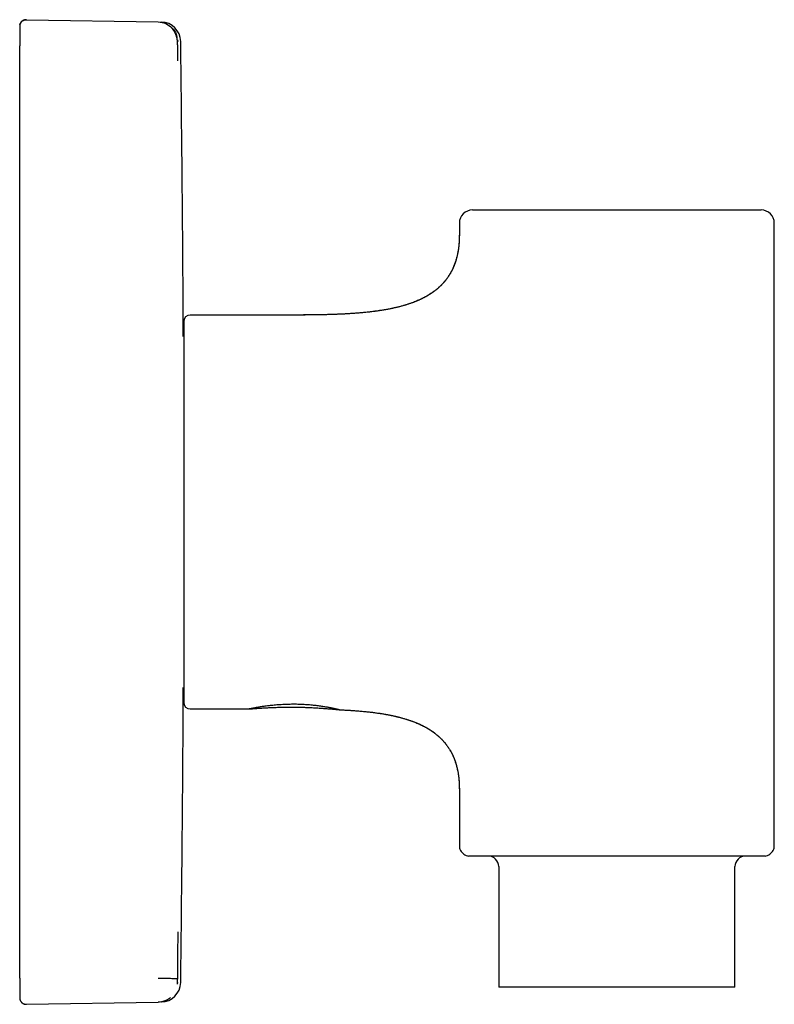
# Model space of a CAD drawing. Header units: millimetres. Extents: x 8 to 387, y 12 to 257.
# Tile 11 of 11: x 329 to 387, y 183 to 257. Entities that reach past the tile are written whole.
import ezdxf

# ---------------------------------------------------------------- set-up
doc = ezdxf.new("R2010")
doc.units = ezdxf.units.MM

msp = doc.modelspace()

# ---------------------------------------------------------------- linework, layer by layer
at = {"color": 7, "linetype": 'Continuous', "lineweight": 30}
for p, q in [((329.76, 257.491), (339.816, 257.316)), ((339.816, 257.316), (340.045, 257.312)), ((329.252, 256.991), (329.252, 256.995)), ((329.252, 256.988), (329.252, 256.991)), ((329.252, 256.989), (329.252, 256.985)), ((341.265, 255.954), (341.29, 255.835)), ((329.252, 255.5), (329.252, 255.5)), ((329.252, 184.5), (329.252, 255.5)), ((341.305, 254.352), (341.29, 255.52)), ((363.752, 243), (385.752, 243)), ((362.752, 242), (362.752, 241.097)), ((386.752, 194.507), (386.752, 242)), ((362.752, 241.097), (362.752, 241.097)), ((349.752, 235), (342.252, 235)), ((341.752, 234.5), (341.752, 205.5)), ((342.252, 205), (346.749, 205)), ((346.78, 205.002), (346.749, 205)), ((353.583, 204.942), (353.586, 204.942)), ((353.626, 204.94), (353.615, 204.939)), ((353.627, 204.942), (353.626, 204.94)), ((353.626, 204.94), (353.627, 204.94)), ((362.752, 198.903), (362.752, 194.507)), ((362.898, 194.154), (363.105, 193.946)), ((386.044, 193.8), (363.459, 193.8)), ((386.398, 193.946), (386.605, 194.154)), ((365.752, 193), (365.752, 183.826)), ((383.752, 183.826), (383.752, 193)), ((329.252, 184.5), (329.252, 184.5)), ((341.265, 184.044), (341.29, 184.165)), ((383.752, 183.826), (365.752, 183.826)), ((329.252, 183.009), (329.252, 183.012)), ((329.252, 183.009), (329.252, 183.005)), ((329.76, 182.509), (339.816, 182.684)), ((339.816, 182.688), (339.816, 182.691)), ((339.816, 182.684), (339.912, 182.689)), ((340.045, 182.688), (339.816, 182.684))]:
    msp.add_line(p, q, dxfattribs=at)
at = {"color": 7, "linetype": 'Continuous', "lineweight": 30, "flags": 128}
msp.add_lwpolyline([(341.29, 184.48), (341.312, 186.256), (341.333, 188.028)], dxfattribs=at)
at = {"color": 7, "linetype": 'Continuous', "lineweight": 30}
for centre, radius, start, end in [((340.019, 255.812), 1.5, 0.7448, 89), ((-2414.748, 220), 2756.5, 0.277841, 0.7448), ((363.752, 242), 1, 90, 180), ((385.752, 242), 1, 0, 90), ((342.252, 234.5), 0.5, 90, 180), ((341.252, 233.544), 0.5, 339.25734, 0), ((-2414.748, 220), 2756.5, 359.2552, 359.722159), ((341.252, 206.456), 0.5, 360, 20.74266), ((342.252, 205.5), 0.5, 180, 270), ((363.252, 194.507), 0.5, 180.00074, 225.00105), ((386.252, 194.507), 0.5, 315, 359.99926), ((363.459, 194.3), 0.5, 225, 270), ((364.952, 193), 0.8, 0, 90), ((384.552, 193), 0.8, 90, 180), ((386.044, 194.3), 0.5, 270, 315), ((340.019, 184.188), 1.5, 271, 359.2552)]:
    msp.add_arc(centre, radius, start, end, dxfattribs=at)
for points, knots in [([(329.76, 257.489), (329.749, 257.489), (329.724, 257.489), (329.688, 257.486), (329.652, 257.48), (329.617, 257.471), (329.585, 257.461), (329.554, 257.449), (329.527, 257.436), (329.501, 257.422), (329.477, 257.407), (329.454, 257.392), (329.435, 257.376), (329.417, 257.361), (329.4, 257.345), (329.384, 257.328), (329.366, 257.308), (329.347, 257.284), (329.328, 257.255), (329.31, 257.226), (329.296, 257.195), (329.284, 257.167), (329.275, 257.142), (329.268, 257.119), (329.264, 257.101), (329.261, 257.085), (329.258, 257.072), (329.256, 257.056), (329.254, 257.037), (329.252, 257.017), (329.252, 257.003), (329.252, 256.995)], [0, 0, 0, 0, 0.04389, 0.092041, 0.138756, 0.183761, 0.226806, 0.267674, 0.306177, 0.342161, 0.380041, 0.414327, 0.444917, 0.473898, 0.503309, 0.533119, 0.563296, 0.606084, 0.649411, 0.69316, 0.736456, 0.777046, 0.808711, 0.838434, 0.866245, 0.880959, 0.898709, 0.919542, 0.943428, 0.970287, 1, 1, 1, 1]), ([(329.263, 257.098), (329.264, 257.101), (329.267, 257.118), (329.276, 257.147), (329.29, 257.185), (329.307, 257.221), (329.326, 257.255), (329.349, 257.288), (329.374, 257.319), (329.401, 257.348), (329.43, 257.375), (329.462, 257.399), (329.495, 257.421), (329.53, 257.44), (329.566, 257.456), (329.604, 257.469), (329.642, 257.48), (329.681, 257.487), (329.721, 257.491), (329.747, 257.491), (329.76, 257.491)], [0, 0, 0, 0, 0.017354, 0.075157, 0.13296, 0.190762, 0.248565, 0.306368, 0.36417, 0.421973, 0.479776, 0.537578, 0.595381, 0.653184, 0.710987, 0.768789, 0.826592, 0.884395, 0.942197, 1, 1, 1, 1]), ([(329.76, 257.489), (329.76, 257.489), (329.76, 257.491), (329.76, 257.491), (329.76, 257.491)], [0, 0, 0, 0, 0.019559, 1, 1, 1, 1]), ([(339.816, 257.316), (340.009, 257.291), (340.394, 257.241), (340.872, 256.896), (341.17, 256.504), (341.213, 256.225), (341.227, 256.137)], [0, 0, 0, 0, 0.288745, 0.57749, 0.866235, 1, 1, 1, 1]), ([(329.252, 256.997), (329.252, 256.998), (329.252, 256.998), (329.252, 256.996), (329.252, 256.995)], [0, 0, 0, 0, 0.331654, 1, 1, 1, 1]), ([(329.252, 256.997), (329.252, 256.998), (329.252, 256.998), (329.252, 256.996), (329.252, 256.995)], [0, 0, 0, 0, 0.332082, 1, 1, 1, 1]), ([(329.252, 256.989), (329.252, 256.987), (329.252, 256.983), (329.252, 256.973), (329.252, 256.963), (329.252, 256.951), (329.252, 256.939), (329.252, 256.926), (329.252, 256.913), (329.252, 256.9), (329.252, 256.886), (329.252, 256.87), (329.252, 256.85), (329.252, 256.823), (329.252, 256.789), (329.252, 256.751), (329.252, 256.709), (329.252, 256.663), (329.252, 256.614), (329.252, 256.562), (329.252, 256.509), (329.252, 256.454), (329.252, 256.398), (329.252, 256.348), (329.252, 256.304), (329.252, 256.266), (329.252, 256.229), (329.252, 256.19), (329.252, 256.147), (329.252, 256.098), (329.252, 256.045), (329.252, 255.987), (329.252, 255.926), (329.252, 255.865), (329.252, 255.805), (329.252, 255.746), (329.252, 255.684), (329.252, 255.62), (329.252, 255.559), (329.252, 255.518), (329.252, 255.5)], [0, 0, 0, 0, 0.027923, 0.054359, 0.07931, 0.102776, 0.124757, 0.145254, 0.16322, 0.180586, 0.198301, 0.216367, 0.234786, 0.265437, 0.297016, 0.329524, 0.36296, 0.397326, 0.431945, 0.466182, 0.499367, 0.532191, 0.564657, 0.596769, 0.616774, 0.636641, 0.65637, 0.676229, 0.697064, 0.721998, 0.748271, 0.775881, 0.804826, 0.835105, 0.861354, 0.888527, 0.91662, 0.945632, 0.97556, 1, 1, 1, 1]), ([(329.252, 256.913), (329.252, 256.909), (329.252, 256.9), (329.252, 256.886), (329.252, 256.87), (329.252, 256.853), (329.252, 256.84), (329.252, 256.833)], [0, 0, 0, 0, 0.188527, 0.381089, 0.577483, 0.777708, 1, 1, 1, 1]), ([(341.285, 255.78), (341.285, 255.783), (341.285, 255.788), (341.284, 255.8), (341.283, 255.815), (341.281, 255.832), (341.279, 255.851), (341.277, 255.87), (341.274, 255.892), (341.271, 255.917), (341.266, 255.952), (341.258, 255.994), (341.249, 256.044), (341.239, 256.09), (341.228, 256.135), (341.217, 256.175), (341.206, 256.213), (341.195, 256.247), (341.184, 256.28), (341.172, 256.314), (341.159, 256.347), (341.143, 256.388), (341.121, 256.437), (341.094, 256.492), (341.069, 256.541), (341.046, 256.581), (341.026, 256.613), (341.006, 256.646), (340.983, 256.68), (340.958, 256.715), (340.93, 256.752), (340.899, 256.791), (340.865, 256.831), (340.827, 256.872), (340.791, 256.909), (340.767, 256.931), (340.758, 256.939)], [0, 0, 0, 0, 0.012004, 0.024103, 0.037192, 0.051979, 0.065381, 0.080391, 0.097169, 0.115862, 0.136059, 0.175446, 0.2131, 0.249024, 0.283238, 0.315784, 0.34471, 0.372311, 0.399261, 0.426746, 0.454787, 0.483375, 0.529379, 0.576679, 0.625256, 0.653425, 0.682004, 0.710996, 0.740875, 0.773162, 0.807946, 0.845191, 0.884855, 0.926887, 0.971232, 1, 1, 1, 1]), ([(329.252, 255.862), (329.252, 255.843), (329.252, 255.805), (329.252, 255.746), (329.252, 255.684), (329.252, 255.62), (329.252, 255.559), (329.252, 255.518), (329.252, 255.5)], [0, 0, 0, 0, 0.159117, 0.323887, 0.49424, 0.670166, 0.85165, 1, 1, 1, 1]), ([(341.29, 255.52), (341.289, 255.567), (341.288, 255.634), (341.288, 255.712), (341.288, 255.758), (341.288, 255.793), (341.288, 255.829), (341.289, 255.833), (341.29, 255.835)], [0, 0, 0, 0, 0.272859, 0.389702, 0.500066, 0.610421, 0.727236, 1, 1, 1, 1]), ([(362.752, 241.097), (362.752, 241.056), (362.751, 240.974), (362.749, 240.852), (362.745, 240.735), (362.739, 240.622), (362.732, 240.512), (362.724, 240.407), (362.715, 240.306), (362.704, 240.208), (362.693, 240.113), (362.68, 240.02), (362.667, 239.93), (362.652, 239.843), (362.637, 239.759), (362.621, 239.677), (362.605, 239.599), (362.587, 239.516), (362.567, 239.431), (362.544, 239.343), (362.521, 239.258), (362.498, 239.178), (362.474, 239.102), (362.451, 239.029), (362.427, 238.958), (362.402, 238.889), (362.377, 238.821), (362.352, 238.758), (362.327, 238.698), (362.304, 238.644), (362.283, 238.596), (362.263, 238.552), (362.244, 238.511), (362.226, 238.473), (362.209, 238.438), (362.192, 238.405), (362.177, 238.374), (362.154, 238.332), (362.125, 238.277), (362.087, 238.209), (362.046, 238.138), (362, 238.063), (361.95, 237.984), (361.897, 237.904), (361.84, 237.822), (361.781, 237.742), (361.721, 237.664), (361.66, 237.588), (361.595, 237.511), (361.532, 237.44), (361.471, 237.374), (361.415, 237.315), (361.359, 237.258), (361.3, 237.2), (361.239, 237.143), (361.175, 237.085), (361.112, 237.03), (361.051, 236.978), (360.992, 236.93), (360.933, 236.882), (360.874, 236.837), (360.815, 236.793), (360.759, 236.753), (360.706, 236.715), (360.655, 236.68), (360.607, 236.648), (360.566, 236.621), (360.529, 236.597), (360.495, 236.576), (360.461, 236.554), (360.424, 236.531), (360.385, 236.507), (360.343, 236.483), (360.298, 236.456), (360.247, 236.427), (360.192, 236.396), (360.134, 236.364), (360.072, 236.332), (360.007, 236.298), (359.938, 236.263), (359.866, 236.228), (359.793, 236.193), (359.72, 236.159), (359.645, 236.126), (359.568, 236.093), (359.487, 236.059), (359.404, 236.024), (359.316, 235.99), (359.226, 235.955), (359.132, 235.921), (359.035, 235.886), (358.933, 235.851), (358.829, 235.817), (358.721, 235.782), (358.61, 235.749), (358.496, 235.715), (358.378, 235.682), (358.261, 235.65), (358.144, 235.62), (358.029, 235.592), (357.911, 235.563), (357.789, 235.536), (357.663, 235.508), (357.535, 235.481), (357.402, 235.455), (357.264, 235.429), (357.118, 235.402), (356.966, 235.376), (356.809, 235.351), (356.649, 235.326), (356.484, 235.302), (356.318, 235.28), (356.151, 235.258), (355.983, 235.238), (355.812, 235.219), (355.636, 235.2), (355.457, 235.182), (355.273, 235.165), (355.085, 235.149), (354.894, 235.134), (354.698, 235.12), (354.499, 235.106), (354.297, 235.094), (354.092, 235.082), (353.883, 235.071), (353.668, 235.061), (353.448, 235.052), (353.223, 235.044), (352.993, 235.036), (352.759, 235.029), (352.521, 235.023), (352.281, 235.018), (352.038, 235.014), (351.791, 235.01), (351.538, 235.007), (351.279, 235.004), (351.014, 235.002), (350.744, 235), (350.47, 234.999), (350.192, 234.999), (349.952, 234.999), (349.805, 234.999), (349.752, 234.999)], [0, 0, 0, 0, 0.007753, 0.015263, 0.022537, 0.029584, 0.03641, 0.042905, 0.0492, 0.0553, 0.061211, 0.067053, 0.072709, 0.078184, 0.083483, 0.088611, 0.093573, 0.098371, 0.104249, 0.109878, 0.115266, 0.120418, 0.125341, 0.13004, 0.134523, 0.139207, 0.143641, 0.147829, 0.151777, 0.15549, 0.158603, 0.161536, 0.164292, 0.166874, 0.169285, 0.171528, 0.173638, 0.17577, 0.180368, 0.185144, 0.190098, 0.195604, 0.201313, 0.207228, 0.213348, 0.219677, 0.225492, 0.231476, 0.237631, 0.243962, 0.249055, 0.254088, 0.258981, 0.263736, 0.269217, 0.274505, 0.279599, 0.284501, 0.28921, 0.293725, 0.29843, 0.302902, 0.307142, 0.311146, 0.314914, 0.318444, 0.321734, 0.32415, 0.326501, 0.328997, 0.331648, 0.334456, 0.337422, 0.340547, 0.344217, 0.348088, 0.352163, 0.356445, 0.360937, 0.365641, 0.370561, 0.3757, 0.380504, 0.385491, 0.390663, 0.396024, 0.401576, 0.407324, 0.41327, 0.419404, 0.425744, 0.432292, 0.439053, 0.446031, 0.453099, 0.460385, 0.467892, 0.475624, 0.482722, 0.490006, 0.497479, 0.505145, 0.513006, 0.521067, 0.529328, 0.537795, 0.547036, 0.556516, 0.56624, 0.57621, 0.586432, 0.596908, 0.607021, 0.617368, 0.627949, 0.638768, 0.649828, 0.661132, 0.672681, 0.684479, 0.696528, 0.70883, 0.72116, 0.733738, 0.746566, 0.759646, 0.773222, 0.787063, 0.801168, 0.815538, 0.830175, 0.844811, 0.859706, 0.874859, 0.89027, 0.906263, 0.922524, 0.939054, 0.955851, 0.972915, 0.990244, 1, 1, 1, 1]), ([(362.752, 241.097), (362.751, 241.046), (362.751, 240.945), (362.747, 240.794), (362.74, 240.646), (362.73, 240.5), (362.718, 240.357), (362.704, 240.218), (362.687, 240.082), (362.667, 239.949), (362.645, 239.817), (362.621, 239.687), (362.593, 239.558), (362.563, 239.431), (362.53, 239.307), (362.495, 239.185), (362.458, 239.065), (362.416, 238.942), (362.368, 238.814), (362.315, 238.683), (362.259, 238.555), (362.199, 238.43), (362.137, 238.308), (362.072, 238.192), (362.006, 238.08), (361.938, 237.973), (361.867, 237.868), (361.794, 237.766), (361.718, 237.666), (361.639, 237.568), (361.556, 237.472), (361.471, 237.379), (361.384, 237.287), (361.294, 237.199), (361.201, 237.112), (361.106, 237.028), (361.006, 236.945), (360.902, 236.863), (360.795, 236.782), (360.684, 236.703), (360.571, 236.627), (360.455, 236.553), (360.336, 236.481), (360.215, 236.411), (360.091, 236.344), (359.965, 236.279), (359.836, 236.216), (359.705, 236.155), (359.564, 236.093), (359.411, 236.029), (359.248, 235.965), (359.081, 235.904), (358.909, 235.845), (358.731, 235.787), (358.548, 235.732), (358.362, 235.679), (358.173, 235.629), (357.98, 235.581), (357.785, 235.536), (357.58, 235.492), (357.365, 235.449), (357.139, 235.407), (356.911, 235.368), (356.679, 235.332), (356.443, 235.298), (356.205, 235.266), (355.963, 235.237), (355.719, 235.21), (355.471, 235.185), (355.222, 235.162), (354.972, 235.141), (354.72, 235.123), (354.466, 235.105), (354.198, 235.089), (353.915, 235.074), (353.617, 235.06), (353.316, 235.048), (353.013, 235.038), (352.707, 235.029), (352.398, 235.022), (352.087, 235.016), (351.746, 235.011), (351.375, 235.006), (350.973, 235.003), (350.569, 235.001), (350.161, 235), (349.888, 235), (349.752, 235)], [0, 0, 0, 0, 0.009423, 0.01869, 0.027805, 0.036773, 0.045598, 0.054132, 0.062537, 0.070819, 0.078981, 0.087193, 0.09529, 0.103279, 0.111165, 0.118953, 0.126649, 0.134257, 0.143031, 0.151704, 0.160283, 0.168778, 0.177197, 0.185551, 0.193374, 0.201153, 0.208895, 0.216608, 0.224297, 0.232067, 0.239826, 0.247584, 0.255345, 0.263116, 0.270904, 0.278713, 0.286551, 0.294797, 0.303085, 0.311421, 0.319809, 0.328255, 0.336763, 0.345338, 0.353982, 0.362701, 0.371497, 0.380373, 0.389333, 0.400003, 0.410795, 0.421713, 0.432761, 0.444352, 0.456086, 0.467965, 0.479991, 0.492165, 0.504486, 0.516956, 0.530845, 0.544914, 0.559162, 0.573587, 0.588189, 0.602966, 0.617916, 0.633036, 0.648326, 0.66378, 0.679118, 0.69461, 0.710252, 0.726044, 0.744164, 0.762466, 0.780944, 0.799595, 0.818411, 0.837387, 0.856518, 0.875797, 0.900236, 0.924888, 0.949741, 0.974782, 1, 1, 1, 1]), ([(346.749, 205), (346.745, 205), (346.736, 205), (346.737, 205.002), (346.738, 205.003)], [0, 0, 0, 0, 0.500055, 1, 1, 1, 1]), ([(346.738, 205.003), (346.74, 205.005), (346.746, 205.008), (346.77, 205.016), (346.807, 205.027), (346.858, 205.039), (346.921, 205.054), (346.997, 205.07), (347.084, 205.088), (347.18, 205.107), (347.288, 205.127), (347.405, 205.148), (347.534, 205.169), (347.67, 205.191), (347.814, 205.213), (347.964, 205.234), (348.121, 205.254), (348.284, 205.274), (348.455, 205.293), (348.642, 205.311), (348.846, 205.329), (349.066, 205.345), (349.29, 205.359), (349.519, 205.37), (349.674, 205.374), (349.752, 205.376)], [0, 0, 0, 0, 0.041584, 0.082941, 0.124266, 0.165759, 0.207614, 0.250021, 0.291312, 0.332537, 0.37386, 0.415443, 0.457446, 0.500023, 0.541516, 0.5829, 0.624309, 0.665876, 0.707734, 0.750012, 0.800119, 0.84996, 0.899746, 0.949689, 1, 1, 1, 1]), ([(346.78, 205.002), (346.874, 205.01), (347.088, 205.028), (347.425, 205.052), (347.789, 205.076), (348.154, 205.096), (348.519, 205.113), (348.877, 205.126), (349.227, 205.135), (349.571, 205.14), (349.915, 205.142), (350.259, 205.14), (350.602, 205.135), (350.946, 205.126), (351.29, 205.113), (351.633, 205.097), (351.977, 205.077), (352.318, 205.055), (352.658, 205.029), (352.995, 205), (353.308, 204.971), (353.508, 204.95), (353.595, 204.941)], [0, 0, 0, 0, 0.0410818, 0.0946695, 0.1482206, 0.2017376, 0.2552236, 0.3086831, 0.3590678, 0.409438, 0.4597988, 0.5101554, 0.5605133, 0.6108781, 0.6612551, 0.7116496, 0.7620663, 0.8125095, 0.8620816, 0.9116859, 0.9613247, 1, 1, 1, 1]), ([(349.752, 205.376), (349.818, 205.378), (349.95, 205.38), (350.149, 205.381), (350.348, 205.379), (350.546, 205.374), (350.744, 205.367), (350.941, 205.357), (351.138, 205.344), (351.334, 205.329), (351.527, 205.311), (351.717, 205.291), (351.901, 205.269), (352.079, 205.246), (352.25, 205.221), (352.406, 205.197), (352.549, 205.174), (352.678, 205.152), (352.8, 205.13), (352.903, 205.11), (352.988, 205.094), (353.058, 205.08), (353.123, 205.066), (353.184, 205.053), (353.242, 205.041), (353.305, 205.027), (353.372, 205.011), (353.438, 204.996), (353.494, 204.982), (353.54, 204.97), (353.577, 204.96), (353.603, 204.952), (353.621, 204.946), (353.625, 204.943), (353.627, 204.942)], [0, 0, 0, 0, 0.036003, 0.071941, 0.10787, 0.143845, 0.179922, 0.21616, 0.252618, 0.289678, 0.326865, 0.364273, 0.401638, 0.438507, 0.475187, 0.511826, 0.543603, 0.575103, 0.606443, 0.637745, 0.658822, 0.679603, 0.700125, 0.720424, 0.740537, 0.760496, 0.791865, 0.822628, 0.852894, 0.882761, 0.912321, 0.941662, 0.970863, 1, 1, 1, 1]), ([(353.615, 204.939), (353.61, 204.94), (353.605, 204.94), (353.595, 204.941), (353.595, 204.941)], [0, 0, 0, 0, 0.982717, 1, 1, 1, 1]), ([(353.615, 204.939), (353.706, 204.935), (353.889, 204.927), (354.162, 204.913), (354.432, 204.897), (354.699, 204.879), (354.962, 204.859), (355.221, 204.838), (355.475, 204.815), (355.726, 204.789), (355.965, 204.763), (356.193, 204.735), (356.409, 204.707), (356.622, 204.676), (356.833, 204.644), (357.041, 204.61), (357.247, 204.573), (357.449, 204.534), (357.642, 204.495), (357.825, 204.455), (357.999, 204.414), (358.171, 204.371), (358.34, 204.327), (358.505, 204.28), (358.667, 204.232), (358.826, 204.182), (358.982, 204.13), (359.136, 204.076), (359.289, 204.019), (359.44, 203.959), (359.588, 203.897), (359.734, 203.832), (359.876, 203.765), (360.016, 203.695), (360.15, 203.625), (360.279, 203.553), (360.402, 203.48), (360.523, 203.404), (360.641, 203.326), (360.756, 203.246), (360.867, 203.165), (360.972, 203.083), (361.073, 203), (361.171, 202.915), (361.266, 202.828), (361.359, 202.738), (361.449, 202.645), (361.536, 202.551), (361.621, 202.453), (361.702, 202.354), (361.781, 202.252), (361.856, 202.148), (361.928, 202.043), (361.997, 201.934), (362.061, 201.826), (362.122, 201.719), (362.178, 201.612), (362.232, 201.502), (362.283, 201.39), (362.332, 201.276), (362.378, 201.16), (362.423, 201.037), (362.467, 200.907), (362.509, 200.771), (362.547, 200.631), (362.583, 200.489), (362.613, 200.351), (362.639, 200.219), (362.661, 200.094), (362.68, 199.965), (362.698, 199.835), (362.712, 199.703), (362.725, 199.571), (362.735, 199.439), (362.742, 199.308), (362.748, 199.175), (362.751, 199.039), (362.751, 198.949), (362.752, 198.903)], [0, 0, 0, 0, 0.022203, 0.044203, 0.065994, 0.087571, 0.10893, 0.129689, 0.15023, 0.170547, 0.190636, 0.208379, 0.225937, 0.243306, 0.260486, 0.277476, 0.294274, 0.310879, 0.327292, 0.341833, 0.356219, 0.370451, 0.384528, 0.398453, 0.411981, 0.425365, 0.438605, 0.451705, 0.464929, 0.478012, 0.490957, 0.503769, 0.516452, 0.52901, 0.54145, 0.5531, 0.564655, 0.57612, 0.587503, 0.598809, 0.610046, 0.620585, 0.631076, 0.641527, 0.651946, 0.66234, 0.672717, 0.683087, 0.693459, 0.703841, 0.714243, 0.724488, 0.734773, 0.745105, 0.755495, 0.765173, 0.774916, 0.784734, 0.794635, 0.804625, 0.814714, 0.824909, 0.836257, 0.847753, 0.859409, 0.871234, 0.88324, 0.89339, 0.903678, 0.91411, 0.924691, 0.935426, 0.946321, 0.956746, 0.967321, 0.978053, 0.988944, 1, 1, 1, 1]), ([(353.626, 204.94), (353.672, 204.938), (353.788, 204.933), (353.973, 204.924), (354.18, 204.913), (354.383, 204.901), (354.583, 204.888), (354.78, 204.875), (354.975, 204.86), (355.165, 204.844), (355.351, 204.828), (355.531, 204.811), (355.707, 204.793), (355.878, 204.774), (356.045, 204.755), (356.209, 204.734), (356.371, 204.713), (356.53, 204.691), (356.684, 204.669), (356.836, 204.645), (356.983, 204.621), (357.127, 204.596), (357.264, 204.571), (357.396, 204.546), (357.522, 204.521), (357.644, 204.496), (357.764, 204.47), (357.881, 204.443), (358.001, 204.415), (358.124, 204.385), (358.25, 204.353), (358.372, 204.32), (358.491, 204.286), (358.606, 204.252), (358.719, 204.218), (358.828, 204.184), (358.933, 204.149), (359.034, 204.114), (359.132, 204.079), (359.226, 204.045), (359.316, 204.01), (359.403, 203.976), (359.487, 203.942), (359.567, 203.908), (359.644, 203.874), (359.717, 203.842), (359.787, 203.809), (359.854, 203.778), (359.922, 203.745), (359.991, 203.71), (360.06, 203.675), (360.125, 203.64), (360.187, 203.607), (360.245, 203.574), (360.3, 203.543), (360.353, 203.511), (360.404, 203.481), (360.451, 203.452), (360.492, 203.427), (360.528, 203.404), (360.56, 203.383), (360.595, 203.36), (360.633, 203.335), (360.676, 203.306), (360.723, 203.273), (360.773, 203.237), (360.824, 203.2), (360.878, 203.159), (360.936, 203.115), (360.997, 203.066), (361.062, 203.013), (361.129, 202.955), (361.198, 202.895), (361.268, 202.83), (361.34, 202.761), (361.407, 202.694), (361.47, 202.628), (361.526, 202.566), (361.581, 202.504), (361.634, 202.443), (361.685, 202.381), (361.733, 202.32), (361.783, 202.255), (361.834, 202.185), (361.887, 202.11), (361.936, 202.037), (361.982, 201.965), (362.026, 201.895), (362.067, 201.826), (362.099, 201.77), (362.124, 201.725), (362.142, 201.692), (362.159, 201.659), (362.176, 201.627), (362.193, 201.594), (362.21, 201.56), (362.227, 201.525), (362.245, 201.487), (362.264, 201.447), (362.283, 201.404), (362.304, 201.357), (362.325, 201.307), (362.347, 201.254), (362.37, 201.197), (362.392, 201.136), (362.416, 201.073), (362.439, 201.006), (362.462, 200.937), (362.484, 200.867), (362.506, 200.796), (362.527, 200.721), (362.548, 200.643), (362.568, 200.562), (362.588, 200.481), (362.605, 200.402), (362.621, 200.323), (362.637, 200.242), (362.652, 200.158), (362.666, 200.072), (362.68, 199.983), (362.692, 199.891), (362.703, 199.797), (362.714, 199.698), (362.724, 199.596), (362.732, 199.489), (362.739, 199.379), (362.745, 199.266), (362.749, 199.148), (362.751, 199.027), (362.752, 198.945), (362.752, 198.903)], [0, 0, 0, 0, 0.010984, 0.027998, 0.044684, 0.061043, 0.077078, 0.093074, 0.108739, 0.124076, 0.139089, 0.153781, 0.167901, 0.181718, 0.195235, 0.208456, 0.221645, 0.234533, 0.247124, 0.259422, 0.271431, 0.283156, 0.294601, 0.305161, 0.315478, 0.325556, 0.335397, 0.345007, 0.354387, 0.365154, 0.375613, 0.38577, 0.395632, 0.405395, 0.414862, 0.424037, 0.432927, 0.441536, 0.449871, 0.457935, 0.465717, 0.47324, 0.480509, 0.487527, 0.494298, 0.500714, 0.506899, 0.512857, 0.518593, 0.525134, 0.531368, 0.537299, 0.542933, 0.548272, 0.553321, 0.558401, 0.563158, 0.567593, 0.57171, 0.574734, 0.577831, 0.581117, 0.584589, 0.588964, 0.593602, 0.598499, 0.603655, 0.609067, 0.614735, 0.621209, 0.627984, 0.635061, 0.642438, 0.650118, 0.6581, 0.666388, 0.673116, 0.679934, 0.686611, 0.69314, 0.699524, 0.705763, 0.711861, 0.719418, 0.72675, 0.733858, 0.740744, 0.747408, 0.753851, 0.760073, 0.763181, 0.76623, 0.769221, 0.772154, 0.775054, 0.778144, 0.78128, 0.784635, 0.788213, 0.792017, 0.796052, 0.800466, 0.805135, 0.810063, 0.815256, 0.820719, 0.826458, 0.832479, 0.838252, 0.844273, 0.850549, 0.857086, 0.863891, 0.870972, 0.877252, 0.883744, 0.890454, 0.897388, 0.904552, 0.911817, 0.919316, 0.927057, 0.935045, 0.943459, 0.952147, 0.961116, 0.970377, 0.979938, 0.989809, 1, 1, 1, 1]), ([(362.751, 199.028), (362.751, 199.027), (362.752, 198.986), (362.752, 198.944), (362.752, 198.903)], [0, 0, 0, 0, 0.004653, 1, 1, 1, 1]), ([(329.252, 184.5), (329.252, 184.482), (329.252, 184.441), (329.252, 184.38), (329.252, 184.316), (329.252, 184.254), (329.252, 184.195), (329.252, 184.135), (329.252, 184.074), (329.252, 184.013), (329.252, 183.955), (329.252, 183.902), (329.252, 183.853), (329.252, 183.808), (329.252, 183.767), (329.252, 183.727), (329.252, 183.687), (329.252, 183.649), (329.252, 183.603), (329.252, 183.551), (329.252, 183.494), (329.252, 183.441), (329.252, 183.393), (329.252, 183.349), (329.252, 183.308), (329.252, 183.269), (329.252, 183.234), (329.252, 183.202), (329.252, 183.173), (329.252, 183.149), (329.252, 183.129), (329.252, 183.113), (329.252, 183.098), (329.252, 183.084), (329.252, 183.07), (329.252, 183.058), (329.252, 183.046), (329.252, 183.035), (329.252, 183.025), (329.252, 183.017), (329.252, 183.013), (329.252, 183.011)], [0, 0, 0, 0, 0.024464, 0.054391, 0.083402, 0.111494, 0.138666, 0.164914, 0.195192, 0.224136, 0.251745, 0.278017, 0.302951, 0.325014, 0.346028, 0.366974, 0.388075, 0.409332, 0.430746, 0.464713, 0.499072, 0.533827, 0.563763, 0.593991, 0.624269, 0.653882, 0.682783, 0.710973, 0.738452, 0.76522, 0.784744, 0.803871, 0.822601, 0.841018, 0.860454, 0.881374, 0.902459, 0.924863, 0.948588, 0.973633, 1, 1, 1, 1]), ([(341.29, 184.165), (341.289, 184.167), (341.288, 184.171), (341.288, 184.207), (341.288, 184.242), (341.288, 184.288), (341.288, 184.366), (341.289, 184.433), (341.29, 184.48)], [0, 0, 0, 0, 0.272859, 0.389702, 0.500066, 0.610421, 0.727236, 1, 1, 1, 1]), ([(341.265, 184.044), (341.265, 184.048), (341.268, 184.066), (341.273, 184.097), (341.278, 184.137), (341.282, 184.178), (341.284, 184.206), (341.285, 184.22)], [0, 0, 0, 0, 0.067582, 0.296936, 0.528969, 0.763677, 1, 1, 1, 1]), ([(329.252, 183.005), (329.252, 183.004), (329.252, 183.002), (329.252, 183.002), (329.252, 183.003)], [0, 0, 0, 0, 0.667918, 1, 1, 1, 1]), ([(329.252, 183.005), (329.252, 182.995), (329.252, 182.978), (329.255, 182.953), (329.257, 182.933), (329.26, 182.916), (329.264, 182.9), (329.267, 182.885), (329.272, 182.869), (329.277, 182.853), (329.285, 182.83), (329.298, 182.799), (329.317, 182.761), (329.34, 182.725), (329.362, 182.696), (329.382, 182.674), (329.398, 182.656), (329.415, 182.64), (329.433, 182.625), (329.453, 182.61), (329.475, 182.594), (329.499, 182.579), (329.525, 182.565), (329.553, 182.552), (329.583, 182.54), (329.616, 182.529), (329.651, 182.521), (329.687, 182.514), (329.724, 182.511), (329.749, 182.511), (329.76, 182.511)], [0, 0, 0, 0, 0.0379383, 0.071262, 0.0961227, 0.1176638, 0.13714, 0.1570239, 0.17742, 0.1983287, 0.2197494, 0.2716942, 0.3259143, 0.3800551, 0.433591, 0.4638365, 0.4937796, 0.523386, 0.5526235, 0.5831736, 0.6174722, 0.6554388, 0.6915585, 0.7302516, 0.7713611, 0.814697, 0.8600364, 0.9071248, 0.9556795, 1, 1, 1, 1]), ([(329.252, 183.005), (329.252, 183.004), (329.252, 183.002), (329.252, 183.002), (329.252, 183.003)], [0, 0, 0, 0, 0.668346, 1, 1, 1, 1]), ([(340.014, 182.703), (340.016, 182.704), (340.04, 182.707), (340.084, 182.715), (340.148, 182.729), (340.207, 182.745), (340.263, 182.763), (340.316, 182.781), (340.364, 182.8), (340.408, 182.82), (340.449, 182.839), (340.486, 182.857), (340.519, 182.875), (340.548, 182.892), (340.574, 182.907), (340.597, 182.922), (340.618, 182.936), (340.641, 182.951), (340.665, 182.967), (340.69, 182.985), (340.714, 183.003), (340.732, 183.017), (340.742, 183.025), (340.743, 183.027)], [0, 0, 0, 0, 0.00568, 0.087857, 0.166658, 0.24186, 0.313262, 0.380686, 0.443976, 0.502999, 0.557639, 0.607799, 0.653399, 0.694372, 0.730665, 0.762505, 0.793484, 0.824957, 0.863715, 0.903898, 0.945794, 0.989623, 1, 1, 1, 1]), ([(329.263, 182.906), (329.264, 182.901), (329.267, 182.883), (329.276, 182.852), (329.29, 182.815), (329.307, 182.779), (329.326, 182.745), (329.349, 182.712), (329.374, 182.681), (329.401, 182.652), (329.43, 182.625), (329.462, 182.601), (329.495, 182.579), (329.53, 182.56), (329.566, 182.544), (329.604, 182.531), (329.642, 182.52), (329.681, 182.513), (329.721, 182.509), (329.747, 182.509), (329.76, 182.509)], [0, 0, 0, 0, 0.022852, 0.080332, 0.137811, 0.19529, 0.252769, 0.310249, 0.367728, 0.425207, 0.482687, 0.540166, 0.597645, 0.655124, 0.712604, 0.770083, 0.827562, 0.885041, 0.942521, 1, 1, 1, 1]), ([(329.76, 182.509), (329.76, 182.509), (329.76, 182.509), (329.76, 182.511), (329.76, 182.511)], [0, 0, 0, 0, 0.997158, 1, 1, 1, 1]), ([(329.76, 182.511), (329.76, 182.511), (329.76, 182.509), (329.76, 182.509), (329.76, 182.509)], [0, 0, 0, 0, 0.019664, 1, 1, 1, 1])]:
    msp.add_open_spline(points, degree=3, knots=knots, dxfattribs=at)
msp.add_open_spline([(339.816, 184.5), (340.008, 184.497), (340.393, 184.492), (340.877, 184.486), (341.217, 184.481), (341.266, 184.481), (341.29, 184.48)], degree=3, dxfattribs=at)

doc.saveas('drawing.dxf')
